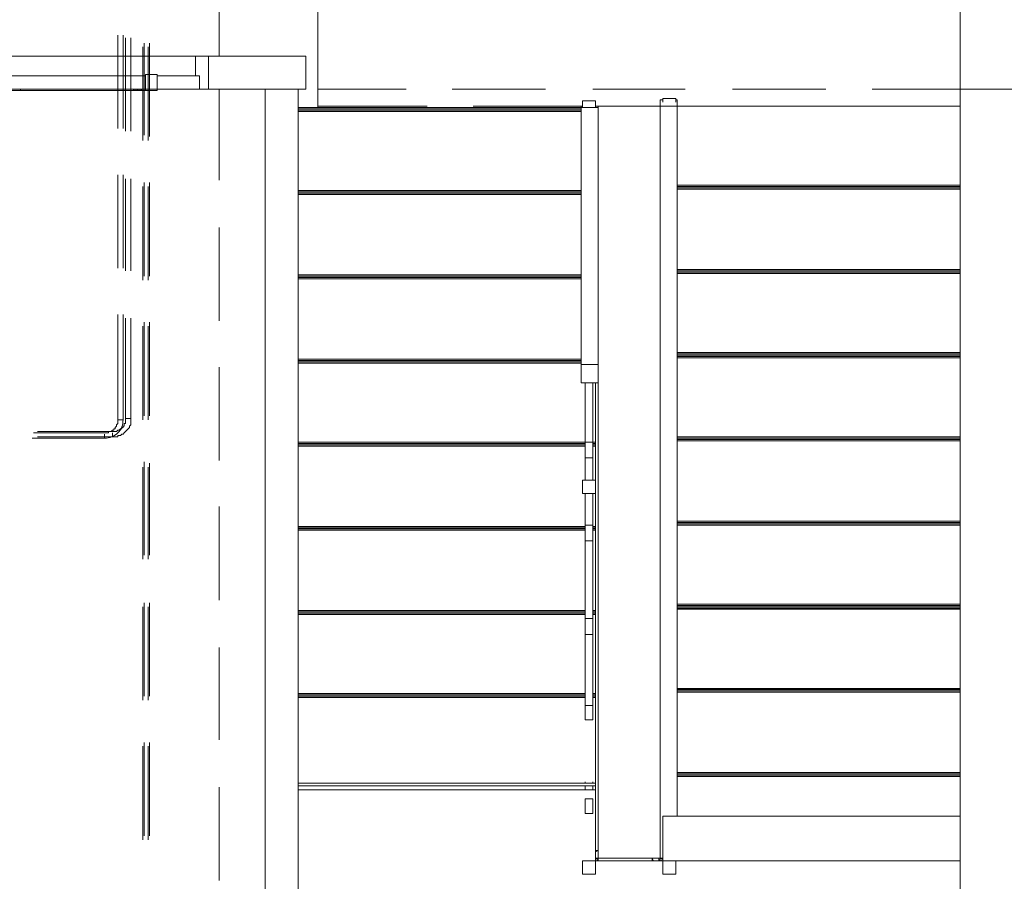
# Model space of a CAD drawing. Header units: millimetres. Extents: x 413 to 305578, y 115 to 38116.
# Tile 86 of 194: x 59662 to 62637, y 11043 to 13645. Entities that reach past the tile are written whole.
import ezdxf

# ---------------------------------------------------------------- set-up
doc = ezdxf.new("R2010")
doc.units = ezdxf.units.MM
for name, color, linetype, true_color in [('PDF$_59-60$-$Floor$Plan$-$В_Этаж$01_Сводный$A-DETL-MBND', 7, 'Continuous', 0xdd3700), ('PDF$_V$line_ifc_RVT-1-В_Этаж$01_Сводный$A-COLS', 7, 'Continuous', 0xdcdcdc), ('PDF$_V$line_ifc_RVT-1-В_Этаж$01_Сводный$A-DETL-MBND', 7, 'Continuous', 0xbababa), ('PDF$_V$line_ifc_RVT-1-В_Этаж$01_Сводный$A-DOOR', 7, 'Continuous', 0xbababa), ('PDF$_V$line_ifc_RVT-1-В_Этаж$01_Сводный$A-FLOR-HRAL', 7, 'Continuous', 0xbababa), ('PDF$_V$line_ifc_RVT-1-В_Этаж$01_Сводный$A-GENM', 7, 'Continuous', 0xdd6e6e), ('PDF$_V$line_ifc_RVT-1-В_Этаж$01_Сводный$A-PART', 7, 'Continuous', 0xdcdcdc), ('PDF$_V$line_ifc_RVT-1-В_Этаж$01_Сводный$A-WALL', 7, 'Continuous', 0xdcdcdc), ('PDF$_V$line_ifc_RVT-1-В_Этаж$01_Сводный$S-STRS', 7, 'Continuous', 0xbababa)]:
    doc.layers.add(name, color=color, linetype=linetype, true_color=true_color)

msp = doc.modelspace()

# ---------------------------------------------------------------- linework, layer by layer
at = {"layer": 'PDF$_59-60$-$Floor$Plan$-$В_Этаж$01_Сводный$A-DETL-MBND', "color": 5, "lineweight": 0}
for points in [[(59958.4, 13598.3), (59958.4, 13315.9)], [(59974.3, 13315.9), (59974.3, 13598.3)], [(60038, 13574.5), (60038, 13296.1)], [(60053.9, 13292.1), (60053.9, 13574.5)], [(59958.4, 13176.7), (59958.4, 12894.3)], [(59974.3, 12894.3), (59974.3, 13176.7)], [(60038, 13152.9), (60038, 12870.5)], [(60053.9, 12870.5), (60053.9, 13152.9)], [(59958.4, 12755.1), (59958.4, 12436.9), (59958.4, 12433), (59958.4, 12429), (59958.4, 12425), (59954.5, 12421), (59954.5, 12417), (59950.5, 12413.1), (59950.5, 12409.1), (59946.5, 12409.1), (59946.5, 12405.1), (59942.5, 12405.1), (59938.5, 12401.1), (59934.6, 12401.1), (59930.6, 12401.1), (59930.6, 12397.2), (59926.6, 12397.2), (59922.6, 12397.2), (59918.7, 12397.2), (59703.9, 12397.2)], [(60038, 12731.3), (60038, 12448.9)], [(60053.9, 12448.9), (60053.9, 12731.3)], [(60038, 12309.6), (60038, 12027.3)], [(60053.9, 12027.3), (60053.9, 12305.7)], [(60038, 11884.1), (60038, 11601.7)], [(60053.9, 11601.7), (60053.9, 11884.1)], [(60038, 11462.5), (60038, 11180.1)], [(60053.9, 11180.1), (60053.9, 11462.5)]]:
    msp.add_lwpolyline(points, dxfattribs=at)
at = {"layer": 'PDF$_59-60$-$Floor$Plan$-$В_Этаж$01_Сводный$A-DETL-MBND', "color": 1, "lineweight": 0}
for points in [[(59982.3, 13590.4), (59982.3, 13308)], [(59998.2, 13308), (59998.2, 13590.4)], [(60034, 13562.5), (60034, 13280.1)], [(60049.9, 13280.1), (60049.9, 13562.5)], [(59982.3, 13164.8), (59982.3, 12886.4)], [(59998.2, 12886.4), (59998.2, 13164.8)], [(60034, 13140.9), (60034, 12858.5)], [(60049.9, 12858.5), (60049.9, 13140.9)], [(59982.3, 12743.2), (59982.3, 12440.9), (59982.3, 12436.9), (59982.3, 12433), (59982.3, 12429), (59982.3, 12425), (59978.3, 12425), (59978.3, 12421), (59978.3, 12417), (59974.3, 12417), (59974.3, 12413.1), (59970.4, 12413.1), (59970.4, 12409.1), (59966.4, 12409.1), (59962.4, 12405.1), (59958.4, 12405.1), (59954.5, 12401.1), (59950.5, 12401.1), (59946.5, 12401.1), (59942.5, 12401.1), (59715.8, 12401.1)], [(59715.8, 12385.2), (59942.5, 12385.2), (59942.5, 12397.2), (59942.5, 12385.2), (59946.5, 12385.2), (59950.5, 12385.2), (59954.5, 12385.2), (59958.4, 12385.2), (59958.4, 12389.2), (59962.4, 12389.2), (59966.4, 12389.2), (59970.4, 12393.2), (59974.3, 12393.2), (59978.3, 12397.2), (59982.3, 12401.1), (59986.3, 12405.1), (59990.3, 12409.1), (59994.2, 12413.1), (59994.2, 12417), (59998.2, 12421), (59998.2, 12425), (59998.2, 12429), (59998.2, 12433), (59998.2, 12436.9), (59998.2, 12440.9), (59982.3, 12440.9), (59998.2, 12440.9), (59998.2, 12743.2)], [(60034, 12719.3), (60034, 12436.9)], [(60049.9, 12436.9), (60049.9, 12719.3)], [(60034, 12293.7), (60034, 12015.3)], [(60049.9, 12015.3), (60049.9, 12293.7)], [(60034, 11872.1), (60034, 11589.7)], [(60049.9, 11589.7), (60049.9, 11872.1)], [(60034, 11450.5), (60034, 11168.1)], [(60049.9, 11168.1), (60049.9, 11450.5)]]:
    msp.add_lwpolyline(points, dxfattribs=at)
at = {"layer": 'PDF$_59-60$-$Floor$Plan$-$В_Этаж$01_Сводный$A-DETL-MBND', "color": 5, "lineweight": 0}
msp.add_lwpolyline([(59699.9, 12381.2), (59918.7, 12381.2), (59918.7, 12393.2), (59918.7, 12381.2, 0.43607), (59974.3, 12436.9), (59958.4, 12436.9), (59974.3, 12436.9), (59974.3, 12755.1)], format="xyb", dxfattribs=at)
at = {"layer": 'PDF$_V$line_ifc_RVT-1-В_Этаж$01_Сводный$A-COLS', "lineweight": 0}
msp.add_lwpolyline([(62702.9, 13733.6), (62504, 13733.6), (62504, 13435.3), (62702.9, 13435.3)], close=True, dxfattribs=at)
at = {"layer": 'PDF$_V$line_ifc_RVT-1-В_Этаж$01_Сводный$A-DETL-MBND', "lineweight": 0}
for points in [[(60563, 13379.6), (60563, 13733.6), (60264.7, 13733.6), (60264.7, 13534.7), (60264.7, 13733.6), (60030, 13733.6)], [(60829.5, 13733.6), (60563, 13733.6), (60563, 13435.3), (60829.5, 13435.3), (60563, 13435.3), (60563, 13383.6), (60893.1, 13383.6), (60563, 13383.6), (60563, 13435.3), (60829.5, 13435.3)], [(60264.7, 13435.3), (60264.7, 13160.8)], [(60968.7, 13435.3), (61251.1, 13435.3)], [(61394.3, 13435.3), (61672.7, 13435.3)], [(61815.9, 13435.3), (62098.3, 13435.3)], [(62237.5, 13435.3), (62504, 13435.3)], [(61648.9, 13383.6), (61792, 13383.6)], [(61935.2, 13383.6), (62217.6, 13383.6)], [(62356.8, 13383.6), (62504, 13383.6)], [(61648.9, 13144.9), (61792, 13144.9)], [(61648.9, 13137), (61792, 13137)], [(61935.2, 13144.9), (62217.6, 13144.9)], [(61935.2, 13137), (62217.6, 13137)], [(62356.8, 13144.9), (62504, 13144.9)], [(62356.8, 13137), (62504, 13137)], [(62504, 13133), (62504, 13133)], [(60264.7, 13017.6), (60264.7, 12735.2)], [(60264.7, 12596), (60264.7, 12313.6)], [(60264.7, 12174.4), (60264.7, 11892)], [(60264.7, 11748.8), (60264.7, 11470.4)], [(60264.7, 11327.2), (60264.7, 11044.8)]]:
    msp.add_lwpolyline(points, dxfattribs=at)
for points in [[(60264.7, 13160.8), (60264.7, 13435.3)], [(61251.1, 13435.3), (60968.7, 13435.3)], [(61672.7, 13435.3), (61394.3, 13435.3)], [(62098.3, 13435.3), (61815.9, 13435.3)], [(62504, 13435.3), (62237.5, 13435.3)], [(61362.5, 13383.6), (61032.3, 13383.6)], [(61597.1, 13383.6), (61402.3, 13383.6)], [(61792, 13383.6), (61648.9, 13383.6)], [(62217.6, 13383.6), (61935.2, 13383.6)], [(62504, 13383.6), (62356.8, 13383.6)], [(61792, 13140.9), (61648.9, 13140.9)], [(61792, 13137), (61648.9, 13137)], [(61792, 13133), (61648.9, 13133)], [(61792, 13133), (61648.9, 13133)], [(62217.6, 13140.9), (61935.2, 13140.9)], [(62217.6, 13137), (61935.2, 13137)], [(62217.6, 13133), (61935.2, 13133)], [(62217.6, 13133), (61935.2, 13133)], [(62504, 13140.9), (62356.8, 13140.9)], [(62504, 13137), (62356.8, 13137)], [(62504, 13133), (62356.8, 13133)], [(62504, 13133), (62356.8, 13133)], [(60264.7, 12735.2), (60264.7, 13017.6)], [(60264.7, 12313.6), (60264.7, 12596)], [(60264.7, 11892), (60264.7, 12174.4)], [(60264.7, 11470.4), (60264.7, 11748.8)], [(60264.7, 11044.8), (60264.7, 11327.2)]]:
    msp.add_lwpolyline(points, close=True, dxfattribs=at)
at = {"layer": 'PDF$_V$line_ifc_RVT-1-В_Этаж$01_Сводный$A-DOOR', "color": 53, "lineweight": 0, "true_color": 0xdddd6e}
for points in [[(60205, 13475), (60205, 13435.3), (60232.9, 13435.3), (60232.9, 13534.7), (60193.1, 13534.7), (60193.1, 13475)], [(60042, 13431.3), (60077.8, 13431.3), (60077.8, 13479), (60042, 13479)], [(59628.3, 13435.3), (60042, 13435.3), (60042, 13475), (59628.3, 13475)], [(60077.8, 13435.3), (60205, 13435.3), (60205, 13475), (60077.8, 13475)]]:
    msp.add_lwpolyline(points, close=True, dxfattribs=at)
at = {"layer": 'PDF$_V$line_ifc_RVT-1-В_Этаж$01_Сводный$A-DOOR', "lineweight": 0}
for points in [[(60042, 13431.3), (60038, 13431.3), (60034, 13431.3), (60030, 13431.3), (60026.1, 13431.3), (60022.1, 13431.3), (60018.1, 13431.3), (60014.1, 13431.3), (60010.1, 13431.3), (60006.2, 13431.3), (59835.1, 13431.3), (59664.1, 13431.3), (59660.1, 13431.3), (59656.1, 13431.3), (59652.2, 13431.3), (59648.2, 13431.3), (59644.2, 13431.3), (59640.2, 13431.3), (59636.3, 13431.3), (59632.3, 13431.3), (59628.3, 13431.3)], [(59664.1, 13435.3), (59664.1, 13431.3)], [(60006.2, 13435.3), (60006.2, 13431.3)], [(60010.1, 13431.3), (60010.1, 13431.3)], [(60014.1, 13431.3), (60014.1, 13431.3)], [(60018.1, 13431.3), (60018.1, 13431.3)], [(60022.1, 13435.3), (60022.1, 13431.3)], [(60026.1, 13435.3), (60026.1, 13431.3)], [(60030, 13431.3), (60030, 13431.3)], [(60034, 13435.3), (60034, 13431.3)], [(60038, 13435.3), (60038, 13431.3)]]:
    msp.add_lwpolyline(points, dxfattribs=at)
for points in [[(60010.1, 13431.3), (60010.1, 13435.3)], [(60014.1, 13431.3), (60014.1, 13435.3)], [(60018.1, 13431.3), (60018.1, 13435.3)], [(60030, 13431.3), (60030, 13435.3)]]:
    msp.add_lwpolyline(points, close=True, dxfattribs=at)
at = {"layer": 'PDF$_V$line_ifc_RVT-1-В_Этаж$01_Сводный$A-FLOR-HRAL', "lineweight": 0}
for points in [[(61362.5, 13379.6), (61362.5, 13399.5), (61402.3, 13399.5), (61402.3, 13379.6)], [(61597.1, 13383.6), (61597.1, 13403.4), (61605.1, 13403.4)], [(61605.1, 13395.5), (61605.1, 13407.4), (61644.9, 13407.4), (61644.9, 13395.5)], [(61644.9, 13403.4), (61648.9, 13403.4), (61648.9, 13383.6), (61648.9, 11239.7)], [(61410.2, 13383.6), (61410.2, 13379.6), (61358.5, 13379.6), (61358.5, 13383.6)], [(61358.5, 12604), (61358.5, 13379.6)], [(61410.2, 12604), (61410.2, 13379.6)], [(61605.1, 11108.5), (61597.1, 11112.4), (61605.1, 11108.5), (61601.1, 11112.4), (61605.1, 11112.4), (61597.1, 11112.4), (61597.1, 13383.6), (61648.9, 13383.6)], [(61370.4, 12548.3), (61370.4, 12369.3)], [(61394.3, 12369.3), (61394.3, 12548.3)], [(61410.2, 12548.3), (61410.2, 11136.3), (61402.3, 11136.3), (61410.2, 11136.3), (61402.3, 11132.3)], [(61370.4, 12321.6), (61370.4, 12254)], [(61394.3, 12254), (61394.3, 12321.6)], [(61370.4, 12214.2), (61370.4, 12118.7)], [(61394.3, 12118.7), (61394.3, 12214.2)], [(61370.4, 12071), (61370.4, 11836.3)], [(61394.3, 11836.3), (61394.3, 12071)], [(61370.4, 11788.6), (61370.4, 11573.8)], [(61394.3, 11573.8), (61394.3, 11788.6)], [(61370.4, 11343.1), (61370.4, 11339.2)], [(61394.3, 11339.2), (61394.3, 11343.1)], [(61370.4, 11331.2), (61370.4, 11319.3)], [(61394.3, 11319.3), (61394.3, 11331.2)], [(61410.2, 11136.3), (61410.2, 11112.4), (61402.3, 11112.4), (61410.2, 11112.4)], [(61410.2, 11124.4), (61410.2, 11112.4), (61402.3, 11108.5), (61410.2, 11112.4), (61406.2, 11104.5), (61410.2, 11112.4), (61406.2, 11104.5), (61410.2, 11112.4), (61410.2, 11104.5), (61410.2, 11112.4), (61573.3, 11112.4), (61573.3, 11104.5), (61573.3, 11112.4)], [(61402.3, 11108.5), (61406.2, 11112.4)], [(61410.2, 11112.4), (61410.2, 11112.4)], [(61410.2, 11112.4), (61410.2, 11112.4)], [(61410.2, 11112.4), (61410.2, 11112.4)], [(61593.2, 11112.4), (61573.3, 11112.4), (61577.3, 11104.5)], [(61597.1, 11112.4), (61593.2, 11112.4), (61597.1, 11112.4), (61593.2, 11112.4), (61597.1, 11104.5), (61593.2, 11112.4), (61593.2, 11104.5), (61593.2, 11112.4), (61589.2, 11112.4)], [(61593.2, 11112.4), (61593.2, 11112.4)], [(61597.1, 11112.4), (61597.1, 11112.4)]]:
    msp.add_lwpolyline(points, dxfattribs=at)
at = {"layer": 'PDF$_V$line_ifc_RVT-1-В_Этаж$01_Сводный$A-FLOR-HRAL', "color": 254, "lineweight": 0, "true_color": 0xdcdcdc}
for points in [[(61358.5, 12604), (61358.5, 12548.3), (61410.2, 12548.3), (61410.2, 12604)], [(61394.3, 12369.3), (61370.4, 12369.3), (61370.4, 12321.6), (61394.3, 12321.6)], [(61362.5, 12214.2), (61402.3, 12214.2), (61402.3, 12254), (61362.5, 12254)], [(61394.3, 12118.7), (61370.4, 12118.7), (61370.4, 12071), (61394.3, 12071)], [(61394.3, 11836.3), (61370.4, 11836.3), (61370.4, 11788.6), (61394.3, 11788.6)], [(61394.3, 11573.8), (61370.4, 11573.8), (61370.4, 11530.1), (61394.3, 11530.1)], [(61394.3, 11291.4), (61370.4, 11291.4), (61370.4, 11247.7), (61394.3, 11247.7)], [(61362.5, 11064.7), (61402.3, 11064.7), (61402.3, 11104.5), (61362.5, 11104.5)], [(61644.9, 11064.7), (61644.9, 11104.5), (61605.1, 11104.5), (61605.1, 11064.7)]]:
    msp.add_lwpolyline(points, close=True, dxfattribs=at)
at = {"layer": 'PDF$_V$line_ifc_RVT-1-В_Этаж$01_Сводный$A-FLOR-HRAL', "lineweight": 0}
msp.add_lwpolyline([(61601.1, 11104.5), (61597.1, 11112.4)], close=True, dxfattribs=at)
at = {"layer": 'PDF$_V$line_ifc_RVT-1-В_Этаж$01_Сводный$A-GENM', "lineweight": 0}
msp.add_lwpolyline([(59433.4, 13435.3), (60232.9, 13435.3), (60232.9, 13534.7), (59433.4, 13534.7)], close=True, dxfattribs=at)
at = {"layer": 'PDF$_V$line_ifc_RVT-1-В_Этаж$01_Сводный$A-PART', "color": 9, "lineweight": 0, "true_color": 0xbababa}
for points in [[(61362.5, 13379.6), (61362.5, 13399.5), (61402.3, 13399.5), (61402.3, 13379.6)], [(61597.1, 13383.6), (61597.1, 13403.4), (61605.1, 13403.4)], [(61605.1, 13395.5), (61605.1, 13407.4), (61644.9, 13407.4), (61644.9, 13395.5)], [(61644.9, 13403.4), (61648.9, 13403.4), (61648.9, 13383.6), (61648.9, 11239.7)], [(61358.5, 13379.6), (60503.3, 13379.6)], [(61358.5, 13367.7), (60503.3, 13367.7)], [(61358.5, 12604), (61358.5, 13379.6)], [(61358.5, 13379.6), (61410.2, 13379.6), (61410.2, 12604)], [(61605.1, 11112.4), (61597.1, 11112.4), (61597.1, 13383.6), (61648.9, 13383.6)], [(61358.5, 12619.9), (60503.3, 12619.9)], [(61358.5, 12608), (60503.3, 12608)], [(61370.4, 12548.3), (61370.4, 12369.3)], [(61402.3, 12254), (61402.3, 12357.4), (61394.3, 12357.4), (61402.3, 12357.4), (61402.3, 12361.4), (61402.3, 12365.3), (61402.3, 12369.3), (61402.3, 12548.3)], [(61394.3, 12369.3), (61394.3, 12548.3)], [(61402.3, 12369.3), (61402.3, 12369.3)], [(61402.3, 12365.3), (61402.3, 12365.3)], [(61402.3, 12361.4), (61402.3, 12361.4)], [(61402.3, 12357.4), (61402.3, 12357.4)], [(61370.4, 12321.6), (61370.4, 12254)], [(61394.3, 12254), (61394.3, 12321.6)], [(61370.4, 12214.2), (61370.4, 12118.7)], [(61402.3, 11848.3), (61402.3, 11852.2), (61402.3, 11856.2), (61402.3, 11860.2), (61402.3, 12102.8), (61394.3, 12102.8), (61402.3, 12102.8), (61402.3, 12106.8), (61402.3, 12110.8), (61402.3, 12114.8), (61394.3, 12114.8), (61402.3, 12114.8), (61394.3, 12114.8), (61402.3, 12114.8), (61402.3, 12214.2)], [(61394.3, 12118.7), (61394.3, 12214.2)], [(61402.3, 12114.8), (61402.3, 12114.8)], [(61402.3, 12110.8), (61402.3, 12110.8)], [(61402.3, 12106.8), (61402.3, 12106.8)], [(61402.3, 12102.8), (61402.3, 12102.8)], [(61370.4, 12071), (61370.4, 11836.3)], [(61394.3, 11836.3), (61394.3, 12071)], [(61370.4, 11860.2), (60503.3, 11860.2)], [(61370.4, 11848.3), (60503.3, 11848.3)], [(61402.3, 11860.2), (61394.3, 11860.2)], [(61402.3, 11339.2), (61402.3, 11597.7), (61394.3, 11597.7), (61402.3, 11597.7), (61402.3, 11601.7), (61402.3, 11605.6), (61402.3, 11609.6), (61402.3, 11848.3), (61394.3, 11848.3)], [(61402.3, 11860.2), (61402.3, 11860.2)], [(61402.3, 11856.2), (61402.3, 11856.2)], [(61402.3, 11852.2), (61402.3, 11852.2)], [(61370.4, 11788.6), (61370.4, 11573.8)], [(61394.3, 11573.8), (61394.3, 11788.6)], [(61402.3, 11609.6), (61402.3, 11609.6)], [(61402.3, 11605.6), (61402.3, 11605.6)], [(61402.3, 11601.7), (61402.3, 11601.7)], [(61402.3, 11597.7), (61402.3, 11597.7)], [(61370.4, 11343.1), (61370.4, 11339.2)], [(61394.3, 11339.2), (61394.3, 11343.1)], [(61370.4, 11331.2), (61370.4, 11319.3)], [(61394.3, 11319.3), (61394.3, 11331.2)], [(61402.3, 11331.2), (61402.3, 11319.3)]]:
    msp.add_lwpolyline(points, dxfattribs=at)
for points in [[(60503.3, 13379.6), (61358.5, 13379.6)], [(60503.3, 13379.6), (61358.5, 13379.6)], [(60503.3, 13375.6), (61358.5, 13375.6)], [(60503.3, 13371.6), (61358.5, 13371.6)], [(60503.3, 13129), (61358.5, 13129)], [(60503.3, 13125), (61358.5, 13125)], [(60503.3, 13125), (61358.5, 13125)], [(60503.3, 13121), (61358.5, 13121)], [(60503.3, 13117.1), (61358.5, 13117.1)], [(60503.3, 12874.4), (61358.5, 12874.4)], [(60503.3, 12874.4), (61358.5, 12874.4)], [(60503.3, 12870.5), (61358.5, 12870.5)], [(60503.3, 12866.5), (61358.5, 12866.5)], [(60503.3, 12862.5), (61358.5, 12862.5)], [(60503.3, 12619.9), (61358.5, 12619.9)], [(60503.3, 12619.9), (61358.5, 12619.9)], [(60503.3, 12615.9), (61358.5, 12615.9)], [(60503.3, 12611.9), (61358.5, 12611.9)], [(60503.3, 12369.3), (61370.4, 12369.3)], [(60503.3, 12365.3), (61370.4, 12365.3)], [(60503.3, 12365.3), (61370.4, 12365.3)], [(60503.3, 12361.4), (61370.4, 12361.4)], [(60503.3, 12357.4), (61370.4, 12357.4)], [(61394.3, 12369.3), (61402.3, 12369.3)], [(61394.3, 12365.3), (61402.3, 12365.3)], [(61394.3, 12365.3), (61402.3, 12365.3)], [(61394.3, 12361.4), (61402.3, 12361.4)], [(60503.3, 12114.8), (61370.4, 12114.8)], [(60503.3, 12114.8), (61370.4, 12114.8)], [(60503.3, 12110.8), (61370.4, 12110.8)], [(61394.3, 12110.8), (61402.3, 12110.8)], [(60503.3, 12106.8), (61370.4, 12106.8)], [(60503.3, 12102.8), (61370.4, 12102.8)], [(61394.3, 12106.8), (61402.3, 12106.8)], [(60503.3, 11860.2), (61370.4, 11860.2)], [(60503.3, 11860.2), (61370.4, 11860.2)], [(60503.3, 11856.2), (61370.4, 11856.2)], [(60503.3, 11852.2), (61370.4, 11852.2)], [(61394.3, 11860.2), (61402.3, 11860.2)], [(61394.3, 11860.2), (61402.3, 11860.2)], [(61394.3, 11856.2), (61402.3, 11856.2)], [(61394.3, 11852.2), (61402.3, 11852.2)], [(60503.3, 11609.6), (61370.4, 11609.6)], [(60503.3, 11605.6), (61370.4, 11605.6)], [(60503.3, 11605.6), (61370.4, 11605.6)], [(61394.3, 11609.6), (61402.3, 11609.6)], [(61394.3, 11605.6), (61402.3, 11605.6)], [(61394.3, 11605.6), (61402.3, 11605.6)], [(60503.3, 11601.7), (61370.4, 11601.7)], [(60503.3, 11597.7), (61370.4, 11597.7)], [(61394.3, 11601.7), (61402.3, 11601.7)]]:
    msp.add_lwpolyline(points, close=True, dxfattribs=at)
at = {"layer": 'PDF$_V$line_ifc_RVT-1-В_Этаж$01_Сводный$A-PART', "lineweight": 0}
for points in [[(61358.5, 12604), (61358.5, 12548.3), (61410.2, 12548.3), (61410.2, 12604)], [(61394.3, 12369.3), (61370.4, 12369.3), (61370.4, 12321.6), (61394.3, 12321.6)], [(61362.5, 12214.2), (61402.3, 12214.2), (61402.3, 12254), (61362.5, 12254)], [(61394.3, 12118.7), (61370.4, 12118.7), (61370.4, 12071), (61394.3, 12071)], [(61394.3, 11836.3), (61370.4, 11836.3), (61370.4, 11788.6), (61394.3, 11788.6)], [(61394.3, 11573.8), (61370.4, 11573.8), (61370.4, 11530.1), (61394.3, 11530.1)], [(60503.3, 11339.2), (60503.3, 11331.2), (61402.3, 11331.2), (61402.3, 11339.2)], [(62504, 11104.5), (61402.3, 11104.5), (61402.3, 11319.3), (60503.3, 11319.3), (60503.3, 10205.6), (62504, 10205.6)], [(61394.3, 11291.4), (61370.4, 11291.4), (61370.4, 11247.7), (61394.3, 11247.7)], [(61605.1, 11239.7), (61605.1, 11104.5), (62504, 11104.5), (62504, 11239.7)], [(61362.5, 11064.7), (61402.3, 11064.7), (61402.3, 11104.5), (61362.5, 11104.5)], [(61644.9, 11064.7), (61644.9, 11104.5), (61605.1, 11104.5), (61605.1, 11064.7)]]:
    msp.add_lwpolyline(points, close=True, dxfattribs=at)
at = {"layer": 'PDF$_V$line_ifc_RVT-1-В_Этаж$01_Сводный$A-WALL', "lineweight": 0}
for points in [[(60527.2, 13534.7), (60232.9, 13534.7), (60232.9, 13435.3), (60527.2, 13435.3)], [(60503.3, 13435.3), (60403.9, 13435.3), (60403.9, 10205.6), (60503.3, 10205.6)], [(62504, 13435.3), (62504, 10205.6), (62702.9, 10205.6), (62702.9, 13435.3)]]:
    msp.add_lwpolyline(points, close=True, dxfattribs=at)
at = {"layer": 'PDF$_V$line_ifc_RVT-1-В_Этаж$01_Сводный$S-STRS', "lineweight": 0}
for points in [[(60503.3, 13379.6), (61358.5, 13379.6)], [(60503.3, 13379.6), (61358.5, 13379.6)], [(60503.3, 13375.6), (61358.5, 13375.6)], [(60503.3, 13371.6), (61358.5, 13371.6)], [(60503.3, 13129), (61358.5, 13129)], [(60503.3, 13125), (61358.5, 13125)], [(60503.3, 13125), (61358.5, 13125)], [(60503.3, 13121), (61358.5, 13121)], [(62504, 13140.9), (61648.9, 13140.9)], [(62504, 13137), (61648.9, 13137)], [(62504, 13133), (61648.9, 13133)], [(62504, 13133), (61648.9, 13133)], [(60503.3, 13117.1), (61358.5, 13117.1)], [(62504, 12890.4), (61648.9, 12890.4)], [(62504, 12886.4), (61648.9, 12886.4)], [(62504, 12882.4), (61648.9, 12882.4)], [(60503.3, 12874.4), (61358.5, 12874.4)], [(60503.3, 12874.4), (61358.5, 12874.4)], [(60503.3, 12870.5), (61358.5, 12870.5)], [(60503.3, 12866.5), (61358.5, 12866.5)], [(60503.3, 12862.5), (61358.5, 12862.5)], [(62504, 12878.4), (61648.9, 12878.4)], [(60503.3, 12619.9), (61358.5, 12619.9)], [(60503.3, 12619.9), (61358.5, 12619.9)], [(60503.3, 12615.9), (61358.5, 12615.9)], [(62504, 12635.8), (61648.9, 12635.8)], [(62504, 12631.8), (61648.9, 12631.8)], [(62504, 12627.8), (61648.9, 12627.8)], [(62504, 12627.8), (61648.9, 12627.8)], [(60503.3, 12611.9), (61358.5, 12611.9)], [(62504, 12381.2), (61648.9, 12381.2)], [(62504, 12377.3), (61648.9, 12377.3)], [(60503.3, 12369.3), (61370.4, 12369.3)], [(60503.3, 12365.3), (61370.4, 12365.3)], [(60503.3, 12365.3), (61370.4, 12365.3)], [(60503.3, 12361.4), (61370.4, 12361.4)], [(60503.3, 12357.4), (61370.4, 12357.4)], [(61394.3, 12369.3), (61402.3, 12369.3)], [(61394.3, 12365.3), (61402.3, 12365.3)], [(61394.3, 12365.3), (61402.3, 12365.3)], [(61394.3, 12361.4), (61402.3, 12361.4)], [(62504, 12373.3), (61648.9, 12373.3)], [(62504, 12373.3), (61648.9, 12373.3)], [(60503.3, 12114.8), (61370.4, 12114.8)], [(60503.3, 12114.8), (61370.4, 12114.8)], [(60503.3, 12110.8), (61370.4, 12110.8)], [(61394.3, 12110.8), (61402.3, 12110.8)], [(62504, 12130.7), (61648.9, 12130.7)], [(62504, 12126.7), (61648.9, 12126.7)], [(62504, 12122.7), (61648.9, 12122.7)], [(62504, 12118.7), (61648.9, 12118.7)], [(60503.3, 12106.8), (61370.4, 12106.8)], [(60503.3, 12102.8), (61370.4, 12102.8)], [(61394.3, 12106.8), (61402.3, 12106.8)], [(62504, 11876.1), (61648.9, 11876.1)], [(62504, 11872.1), (61648.9, 11872.1)], [(60503.3, 11860.2), (61370.4, 11860.2)], [(60503.3, 11860.2), (61370.4, 11860.2)], [(60503.3, 11856.2), (61370.4, 11856.2)], [(60503.3, 11852.2), (61370.4, 11852.2)], [(61394.3, 11860.2), (61402.3, 11860.2)], [(61394.3, 11860.2), (61402.3, 11860.2)], [(61394.3, 11856.2), (61402.3, 11856.2)], [(61394.3, 11852.2), (61402.3, 11852.2)], [(62504, 11868.2), (61648.9, 11868.2)], [(62504, 11864.2), (61648.9, 11864.2)], [(60503.3, 11609.6), (61370.4, 11609.6)], [(60503.3, 11605.6), (61370.4, 11605.6)], [(60503.3, 11605.6), (61370.4, 11605.6)], [(61394.3, 11609.6), (61402.3, 11609.6)], [(61394.3, 11605.6), (61402.3, 11605.6)], [(61394.3, 11605.6), (61402.3, 11605.6)], [(62504, 11621.6), (61648.9, 11621.6)], [(62504, 11617.6), (61648.9, 11617.6)], [(62504, 11613.6), (61648.9, 11613.6)], [(62504, 11613.6), (61648.9, 11613.6)], [(60503.3, 11601.7), (61370.4, 11601.7)], [(60503.3, 11597.7), (61370.4, 11597.7)], [(61394.3, 11601.7), (61402.3, 11601.7)], [(62504, 11371), (61648.9, 11371)], [(62504, 11367), (61648.9, 11367)], [(62504, 11363), (61648.9, 11363)], [(62504, 11359), (61648.9, 11359)]]:
    msp.add_lwpolyline(points, close=True, dxfattribs=at)
for points in [[(61358.5, 13379.6), (60503.3, 13379.6)], [(61358.5, 13367.7), (60503.3, 13367.7)], [(61648.9, 13383.6), (62504, 13383.6)], [(61648.9, 13144.9), (62504, 13144.9)], [(61648.9, 13137), (62504, 13137)], [(62504, 13133), (62504, 13133)], [(61648.9, 12882.4), (62504, 12882.4)], [(61648.9, 12878.4), (62504, 12878.4)], [(61358.5, 12619.9), (60503.3, 12619.9)], [(61648.9, 12639.8), (62504, 12639.8)], [(61648.9, 12623.9), (62504, 12623.9)], [(61358.5, 12608), (60503.3, 12608)], [(61402.3, 12254), (61402.3, 12357.4), (61394.3, 12357.4), (61402.3, 12357.4), (61402.3, 12361.4), (61402.3, 12365.3), (61402.3, 12369.3), (61402.3, 12548.3)], [(61648.9, 12385.2), (62504, 12385.2)], [(61648.9, 12377.3), (62504, 12377.3)], [(61402.3, 12369.3), (61402.3, 12369.3)], [(61402.3, 12365.3), (61402.3, 12365.3)], [(61402.3, 12361.4), (61402.3, 12361.4)], [(61402.3, 12357.4), (61402.3, 12357.4)], [(61402.3, 11848.3), (61402.3, 11852.2), (61402.3, 11856.2), (61402.3, 11860.2), (61402.3, 12102.8), (61394.3, 12102.8), (61402.3, 12102.8), (61402.3, 12106.8), (61402.3, 12110.8), (61402.3, 12114.8), (61394.3, 12114.8), (61402.3, 12114.8), (61394.3, 12114.8), (61402.3, 12114.8), (61402.3, 12214.2)], [(61402.3, 12114.8), (61402.3, 12114.8)], [(61402.3, 12110.8), (61402.3, 12110.8)], [(61648.9, 12122.7), (62504, 12122.7)], [(61648.9, 12118.7), (62504, 12118.7)], [(61402.3, 12106.8), (61402.3, 12106.8)], [(61402.3, 12102.8), (61402.3, 12102.8)], [(61648.9, 11880.1), (62504, 11880.1)], [(61370.4, 11860.2), (60503.3, 11860.2)], [(61370.4, 11848.3), (60503.3, 11848.3)], [(61402.3, 11860.2), (61394.3, 11860.2)], [(61402.3, 11339.2), (61402.3, 11597.7), (61394.3, 11597.7), (61402.3, 11597.7), (61402.3, 11601.7), (61402.3, 11605.6), (61402.3, 11609.6), (61402.3, 11848.3), (61394.3, 11848.3)], [(61402.3, 11860.2), (61402.3, 11860.2)], [(61402.3, 11856.2), (61402.3, 11856.2)], [(61402.3, 11852.2), (61402.3, 11852.2)], [(61648.9, 11868.2), (62504, 11868.2)], [(61402.3, 11609.6), (61402.3, 11609.6)], [(61402.3, 11605.6), (61402.3, 11605.6)], [(61648.9, 11625.5), (62504, 11625.5)], [(61648.9, 11617.6), (62504, 11617.6)], [(61402.3, 11601.7), (61402.3, 11601.7)], [(61402.3, 11597.7), (61402.3, 11597.7)], [(61648.9, 11363), (62504, 11363)], [(61648.9, 11359), (62504, 11359)], [(61402.3, 11331.2), (61402.3, 11319.3)]]:
    msp.add_lwpolyline(points, dxfattribs=at)
at = {"layer": 'PDF$_V$line_ifc_RVT-1-В_Этаж$01_Сводный$S-STRS', "color": 254, "lineweight": 0, "true_color": 0xdcdcdc}
for points in [[(60503.3, 11339.2), (60503.3, 11331.2), (61402.3, 11331.2), (61402.3, 11339.2)], [(62504, 11104.5), (61402.3, 11104.5), (61402.3, 11319.3), (60503.3, 11319.3), (60503.3, 10205.6), (62504, 10205.6)], [(61605.1, 11239.7), (61605.1, 11104.5), (62504, 11104.5), (62504, 11239.7)]]:
    msp.add_lwpolyline(points, close=True, dxfattribs=at)

doc.saveas('drawing.dxf')
